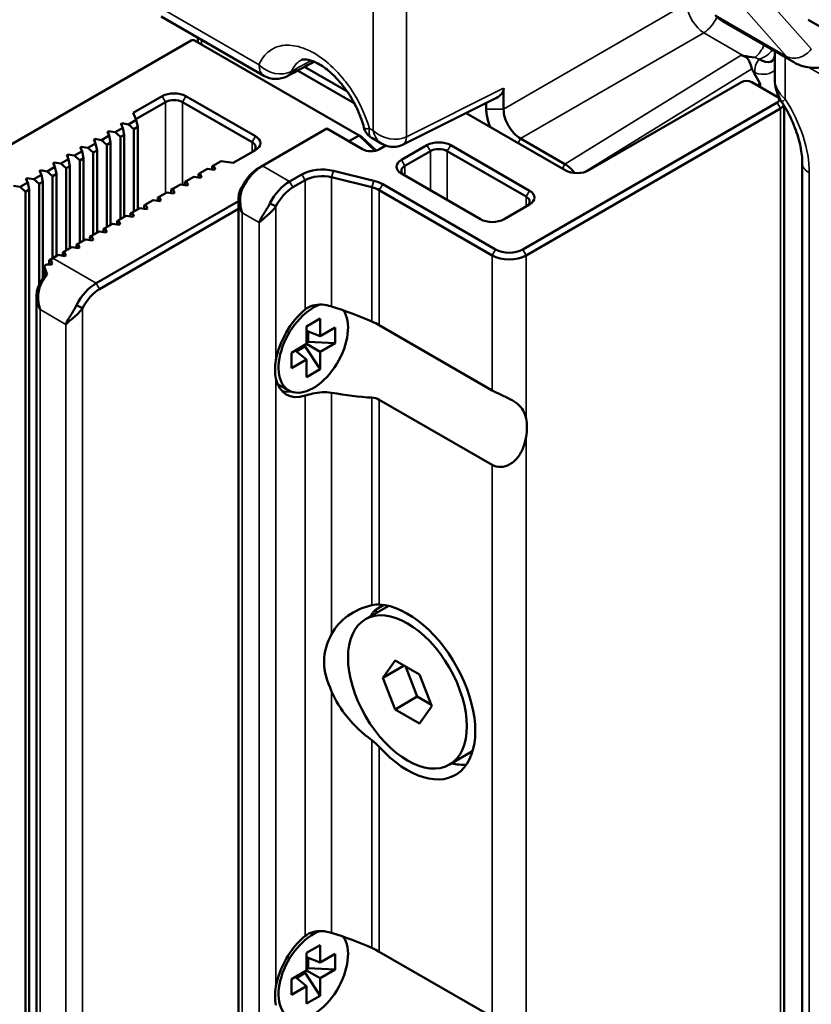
# Model space of a CAD drawing. Header units: millimetres. Extents: x 0 to 5104, y -184 to 1188.
# Tile 180 of 221: x 1298 to 1320, y 567 to 595. Entities that reach past the tile are written whole.
import ezdxf

# ---------------------------------------------------------------- set-up
doc = ezdxf.new("R2010")
doc.units = ezdxf.units.MM
doc.header["$LTSCALE"] = 2
doc.layers.add('Sichtbar (ISO)', color=7, linetype='Continuous', lineweight=50)
doc.layers.add('Sichtbar schmal (ISO)', color=7, linetype='Continuous', lineweight=35)

msp = doc.modelspace()

# ---------------------------------------------------------------- linework, layer by layer
at = {"layer": 'Sichtbar (ISO)'}
for p, q in [((1302.279, 594.831), (1305.132, 593.184)), ((1317.876, 594.701), (1319.855, 593.557)), ((1320.256, 594.742), (1326.95, 590.877)), ((1303.109, 594.163), (1295.943, 590.026)), ((1307.775, 591.523), (1303.203, 594.163)), ((1303.294, 594.11), (1303.294, 594.245)), ((1319.329, 593.075), (1319.329, 593.861)), ((1307.643, 592.416), (1306.065, 593.327)), ((1306.26, 593.432), (1307.439, 592.752)), ((1318.743, 593.272), (1318.924, 592.958)), ((1318.406, 593.006), (1314.163, 590.557)), ((1319.396, 592.598), (1318.689, 593.006)), ((1311.794, 592.834), (1311.794, 592.254)), ((1318.924, 592.958), (1318.851, 592.912)), ((1318.924, 592.87), (1318.924, 592.958)), ((1301.494, 592.148), (1302.302, 592.615)), ((1302.396, 592.451), (1301.574, 591.976)), ((1304.801, 591.335), (1302.868, 592.451)), ((1302.962, 592.615), (1304.895, 591.499)), ((1311.581, 592.562), (1308.983, 591.264)), ((1319.396, 592.598), (1319.464, 592.559)), ((1311.311, 592.258), (1311.311, 592.427)), ((1312.325, 588.352), (1319.396, 592.435)), ((1319.49, 592.271), (1312.419, 588.189)), ((1319.588, 565.409), (1319.588, 592.353)), ((1301.371, 591.832), (1301.584, 591.955)), ((1301.584, 591.955), (1301.494, 592.148)), ((1301.584, 591.955), (1301.623, 591.76)), ((1313.503, 590.557), (1310.749, 592.147)), ((1310.779, 592.162), (1310.779, 592.129)), ((1300.78, 591.627), (1300.808, 591.643)), ((1300.829, 591.519), (1300.78, 591.627)), ((1300.808, 591.643), (1300.994, 591.614)), ((1300.808, 591.566), (1300.808, 591.643)), ((1300.994, 591.614), (1301.207, 591.737)), ((1301.157, 591.844), (1301.185, 591.861)), ((1301.207, 591.737), (1301.157, 591.844)), ((1301.185, 591.861), (1301.371, 591.832)), ((1301.185, 591.784), (1301.185, 591.861)), ((1301.207, 591.737), (1301.246, 591.542)), ((1301.519, 591.7), (1301.371, 591.832)), ((1301.623, 591.76), (1301.519, 591.7)), ((1301.519, 589.414), (1301.519, 591.7)), ((1301.623, 589.474), (1301.623, 591.76)), ((1306.879, 591.714), (1305.088, 590.679)), ((1307.869, 591.142), (1306.879, 591.714)), ((1300.402, 591.409), (1300.431, 591.425)), ((1300.452, 591.302), (1300.402, 591.409)), ((1300.431, 591.425), (1300.616, 591.396)), ((1300.431, 591.348), (1300.431, 591.425)), ((1300.616, 591.396), (1300.829, 591.519)), ((1300.765, 591.265), (1300.616, 591.396)), ((1300.829, 591.519), (1300.869, 591.325)), ((1301.142, 591.482), (1300.994, 591.614)), ((1301.246, 591.542), (1301.142, 591.482)), ((1301.142, 589.196), (1301.142, 591.482)), ((1301.246, 589.256), (1301.246, 591.542)), ((1307.492, 591.36), (1307.775, 591.523)), ((1308.224, 591.098), (1307.775, 591.523)), ((1307.775, 591.523), (1307.855, 591.477)), ((1307.855, 591.477), (1308.248, 591.104)), ((1308.404, 591.294), (1308.13, 591.453)), ((1312.265, 591.438), (1313.498, 590.726)), ((1299.862, 590.961), (1300.075, 591.084)), ((1300.025, 591.191), (1300.053, 591.207)), ((1300.075, 591.084), (1300.025, 591.191)), ((1300.053, 591.207), (1300.239, 591.179)), ((1300.053, 591.131), (1300.053, 591.207)), ((1300.075, 591.084), (1300.115, 590.889)), ((1300.239, 591.179), (1300.452, 591.302)), ((1300.388, 591.047), (1300.239, 591.179)), ((1300.492, 591.107), (1300.388, 591.047)), ((1300.452, 591.302), (1300.492, 591.107)), ((1300.492, 588.821), (1300.492, 591.107)), ((1300.869, 591.325), (1300.765, 591.265)), ((1300.765, 588.978), (1300.765, 591.265)), ((1300.869, 589.038), (1300.869, 591.325)), ((1304.895, 591.118), (1304.275, 590.76)), ((1308.515, 591.243), (1308.341, 591.142)), ((1308.954, 590.842), (1309.661, 591.251)), ((1309.756, 591.087), (1309.048, 590.679)), ((1312.419, 589.822), (1310.227, 591.087)), ((1310.321, 591.251), (1312.513, 589.985)), ((1299.485, 590.743), (1299.698, 590.866)), ((1299.648, 590.973), (1299.676, 590.99)), ((1299.698, 590.866), (1299.648, 590.973)), ((1299.676, 590.99), (1299.862, 590.961)), ((1299.676, 590.913), (1299.676, 590.99)), ((1299.698, 590.866), (1299.738, 590.671)), ((1300.011, 590.829), (1299.862, 590.961)), ((1300.115, 590.889), (1300.011, 590.829)), ((1300.011, 588.543), (1300.011, 590.829)), ((1300.115, 588.603), (1300.115, 590.889)), ((1300.388, 588.761), (1300.388, 591.047)), ((1303.941, 590.812), (1303.728, 590.689)), ((1304.275, 590.76), (1303.941, 590.812)), ((1298.894, 590.538), (1298.922, 590.554)), ((1298.944, 590.431), (1298.894, 590.538)), ((1298.922, 590.554), (1299.108, 590.525)), ((1298.922, 590.477), (1298.922, 590.554)), ((1299.108, 590.525), (1299.321, 590.648)), ((1299.257, 590.394), (1299.108, 590.525)), ((1299.271, 590.756), (1299.299, 590.772)), ((1299.321, 590.648), (1299.271, 590.756)), ((1299.299, 590.772), (1299.485, 590.743)), ((1299.299, 590.695), (1299.299, 590.772)), ((1299.321, 590.648), (1299.361, 590.454)), ((1299.634, 590.611), (1299.485, 590.743)), ((1299.738, 590.671), (1299.634, 590.611)), ((1299.634, 588.325), (1299.634, 590.611)), ((1299.738, 588.385), (1299.738, 590.671)), ((1303.564, 590.594), (1303.351, 590.471)), ((1303.749, 590.565), (1303.564, 590.594)), ((1303.728, 590.689), (1303.688, 590.666)), ((1303.688, 590.575), (1303.688, 590.666)), ((1303.728, 590.689), (1303.778, 590.581)), ((1303.778, 590.581), (1303.749, 590.565)), ((1304.994, 590.625), (1305.088, 590.679)), ((1307.064, 590.539), (1308.181, 590.262)), ((1320.094, 590.754), (1320.094, 563.851)), ((1298.517, 590.32), (1298.545, 590.336)), ((1298.567, 590.213), (1298.517, 590.32)), ((1298.545, 590.336), (1298.731, 590.308)), ((1298.545, 590.26), (1298.545, 590.336)), ((1298.731, 590.308), (1298.944, 590.431)), ((1298.88, 590.176), (1298.731, 590.308)), ((1298.944, 590.431), (1298.984, 590.236)), ((1299.361, 590.454), (1299.257, 590.394)), ((1299.257, 588.107), (1299.257, 590.394)), ((1299.361, 588.167), (1299.361, 590.454)), ((1302.973, 590.253), (1302.934, 590.23)), ((1303.186, 590.376), (1302.973, 590.253)), ((1302.973, 590.253), (1303.023, 590.146)), ((1303.372, 590.347), (1303.186, 590.376)), ((1303.351, 590.471), (1303.311, 590.448)), ((1303.311, 590.357), (1303.311, 590.448)), ((1303.351, 590.471), (1303.4, 590.364)), ((1303.4, 590.364), (1303.372, 590.347)), ((1305.842, 590.244), (1306.183, 590.441)), ((1306.277, 590.277), (1305.937, 590.081)), ((1308.129, 590.083), (1307.011, 590.359)), ((1311.146, 589.196), (1308.954, 590.461)), ((1298.168, 590.119), (1298.354, 590.09)), ((1298.354, 590.09), (1298.567, 590.213)), ((1298.502, 589.958), (1298.354, 590.09)), ((1298.607, 590.018), (1298.502, 589.958)), ((1298.567, 590.213), (1298.607, 590.018)), ((1298.607, 564.652), (1298.607, 590.018)), ((1298.984, 590.236), (1298.88, 590.176)), ((1298.88, 587.36), (1298.88, 590.176)), ((1298.984, 587.537), (1298.984, 590.236)), ((1302.596, 590.036), (1302.556, 590.013)), ((1302.556, 589.922), (1302.556, 590.013)), ((1302.809, 590.159), (1302.596, 590.036)), ((1302.596, 590.036), (1302.646, 589.928)), ((1302.995, 590.13), (1302.809, 590.159)), ((1302.934, 590.139), (1302.934, 590.23)), ((1303.023, 590.146), (1302.995, 590.13)), ((1304.522, 590.097), (1304.544, 590.071)), ((1311.476, 588.189), (1308.337, 590.001)), ((1308.432, 590.164), (1311.57, 588.352)), ((1298.502, 564.592), (1298.502, 589.958)), ((1302.055, 589.723), (1301.842, 589.6)), ((1302.241, 589.694), (1302.055, 589.723)), ((1302.219, 589.818), (1302.179, 589.795)), ((1302.179, 589.704), (1302.179, 589.795)), ((1302.432, 589.941), (1302.219, 589.818)), ((1302.219, 589.818), (1302.269, 589.711)), ((1302.269, 589.711), (1302.241, 589.694)), ((1302.618, 589.912), (1302.432, 589.941)), ((1302.646, 589.928), (1302.618, 589.912)), ((1304.425, 563.67), (1304.425, 589.765)), ((1300.468, 587.413), (1304.425, 589.698)), ((1304.425, 589.48), (1300.563, 587.25)), ((1301.678, 589.505), (1301.465, 589.382)), ((1301.864, 589.477), (1301.678, 589.505)), ((1301.842, 589.6), (1301.802, 589.577)), ((1301.802, 589.486), (1301.802, 589.577)), ((1301.842, 589.6), (1301.892, 589.493)), ((1301.892, 589.493), (1301.864, 589.477)), ((1304.468, 589.505), (1304.468, 589.505)), ((1305.298, 589.635), (1305.465, 589.553)), ((1312.513, 589.604), (1311.806, 589.196)), ((1301.088, 589.165), (1301.048, 589.142)), ((1301.301, 589.288), (1301.088, 589.165)), ((1301.088, 589.165), (1301.138, 589.057)), ((1301.487, 589.259), (1301.301, 589.288)), ((1301.465, 589.382), (1301.425, 589.359)), ((1301.425, 589.268), (1301.425, 589.359)), ((1301.465, 589.382), (1301.515, 589.275)), ((1301.515, 589.275), (1301.487, 589.259)), ((1300.711, 588.947), (1300.671, 588.924)), ((1300.671, 588.833), (1300.671, 588.924)), ((1300.924, 589.07), (1300.711, 588.947)), ((1300.711, 588.947), (1300.761, 588.84)), ((1301.11, 589.041), (1300.924, 589.07)), ((1301.048, 589.051), (1301.048, 589.142)), ((1301.138, 589.057), (1301.11, 589.041)), ((1300.169, 588.634), (1299.956, 588.511)), ((1300.355, 588.606), (1300.169, 588.634)), ((1300.334, 588.729), (1300.294, 588.706)), ((1300.294, 588.615), (1300.294, 588.706)), ((1300.547, 588.852), (1300.334, 588.729)), ((1300.334, 588.729), (1300.383, 588.622)), ((1300.383, 588.622), (1300.355, 588.606)), ((1300.732, 588.823), (1300.547, 588.852)), ((1300.761, 588.84), (1300.732, 588.823)), ((1299.792, 588.417), (1299.579, 588.294)), ((1299.978, 588.388), (1299.792, 588.417)), ((1299.956, 588.511), (1299.917, 588.488)), ((1299.917, 588.397), (1299.917, 588.488)), ((1299.956, 588.511), (1300.006, 588.404)), ((1300.006, 588.404), (1299.978, 588.388)), ((1299.262, 588.11), (1299.167, 588.056)), ((1299.415, 588.199), (1299.262, 588.11)), ((1299.601, 588.17), (1299.415, 588.199)), ((1299.579, 588.294), (1299.54, 588.271)), ((1299.54, 588.18), (1299.54, 588.271)), ((1299.579, 588.294), (1299.629, 588.186)), ((1299.629, 588.186), (1299.601, 588.17)), ((1299.032, 587.609), (1299.032, 587.871)), ((1299.162, 587.936), (1299.162, 588.053)), ((1298.908, 587.406), (1298.93, 587.379)), ((1298.81, 562.611), (1298.81, 587.073)), ((1298.88, 586.744), (1298.88, 586.744)), ((1300.091, 586.723), (1299.924, 586.805)), ((1299.738, 586.486), (1299.738, 586.486)), ((1299.917, 586.526), (1299.917, 586.526)), ((1306.314, 586.212), (1306.691, 586.43)), ((1306.691, 586.43), (1306.691, 585.944)), ((1299.634, 586.3), (1299.634, 586.3)), ((1299.634, 586.282), (1299.634, 586.282)), ((1299.738, 586.369), (1299.738, 586.369)), ((1306.314, 585.726), (1306.314, 586.212)), ((1306.691, 585.944), (1307.112, 586.187)), ((1307.112, 586.187), (1307.112, 585.751)), ((1311.476, 584.435), (1308.337, 586.247)), ((1306.314, 586.091), (1306.691, 585.944)), ((1306.358, 585.789), (1306.358, 586.074)), ((1305.893, 585.483), (1306.314, 585.726)), ((1306.281, 585.656), (1306.034, 585.514)), ((1306.281, 585.707), (1306.281, 585.656)), ((1306.691, 585.022), (1306.281, 585.656)), ((1306.314, 585.764), (1306.358, 585.789)), ((1306.691, 585.508), (1306.314, 585.726)), ((1307.112, 585.751), (1306.358, 585.789)), ((1307.112, 585.751), (1306.691, 585.508)), ((1305.893, 585.048), (1305.893, 585.483)), ((1305.997, 585.543), (1306.314, 585.291)), ((1306.691, 585.508), (1306.691, 585.022)), ((1306.314, 585.291), (1305.893, 585.048)), ((1306.314, 584.805), (1306.314, 585.291)), ((1306.691, 585.022), (1306.314, 584.805)), ((1305.51, 584.612), (1305.819, 584.434)), ((1308.337, 584.175), (1311.476, 582.363)), ((1308.598, 578.444), (1307.952, 578.071)), ((1308.464, 578.47), (1308.247, 578.344)), ((1308.439, 576.443), (1308.779, 576.927)), ((1308.779, 576.927), (1309.459, 576.534)), ((1308.439, 576.443), (1309.028, 576.783)), ((1309.065, 576.762), (1309.392, 575.92)), ((1308.779, 575.566), (1308.439, 576.443)), ((1309.459, 576.534), (1309.8, 575.657)), ((1308.779, 575.566), (1309.392, 575.92)), ((1309.392, 575.92), (1309.786, 575.693)), ((1309.459, 575.173), (1308.779, 575.566)), ((1309.8, 575.657), (1309.459, 575.173)), ((1310.931, 574.402), (1310.286, 574.03)), ((1306.314, 568.793), (1306.691, 569.011)), ((1306.691, 569.011), (1306.691, 568.525)), ((1306.314, 568.307), (1306.314, 568.793)), ((1306.314, 568.673), (1306.691, 568.525)), ((1306.358, 568.371), (1306.358, 568.656)), ((1306.691, 568.525), (1307.112, 568.768)), ((1307.112, 568.768), (1307.112, 568.333)), ((1311.476, 567.016), (1308.337, 568.828)), ((1306.314, 568.346), (1306.358, 568.371)), ((1307.112, 568.333), (1306.358, 568.371)), ((1305.893, 568.064), (1306.314, 568.307)), ((1305.997, 568.125), (1306.314, 567.872)), ((1306.281, 568.238), (1306.034, 568.095)), ((1306.281, 568.288), (1306.281, 568.238)), ((1306.691, 567.604), (1306.281, 568.238)), ((1306.691, 568.09), (1306.314, 568.307)), ((1307.112, 568.333), (1306.691, 568.09)), ((1306.691, 568.09), (1306.691, 567.604)), ((1305.893, 567.629), (1305.893, 568.064)), ((1306.314, 567.872), (1305.893, 567.629)), ((1306.314, 567.386), (1306.314, 567.872)), ((1306.691, 567.604), (1306.314, 567.386))]:
    msp.add_line(p, q, dxfattribs=at)
msp.add_arc((1305.465, 593.761), 0.667, 240, 298.3081, dxfattribs=at)
for centre, major_axis, ratio, start_param, end_param in [((1319.042, 596.721), (-1.167, -2.021), 0.57735, 6.092173, 6.283185), ((1303.156, 594.136), (-0.0667, 0), 0.57735, 3.926991, 5.497787), ((1318.662, 594.371), (-0.597, 0.779), 0.379884, 2.392843, 3.601755), ((1318.547, 592.925), (-0.2, 0), 0.57735, 3.926991, 5.497787), ((1302.632, 592.424), (0.467, 0), 0.57735, 0.785398, 2.356194), ((1311.123, 592.855), (-0.671, 0.03), 0.566836, 2.347489, 3.167143), ((1302.632, 592.315), (-0.333, 0), 0.57735, 3.926991, 5.497787), ((1319.254, 592.516), (0.2, 0), 0.57735, 5.497787, 7.068583), ((1319.254, 592.407), (0.333, 0), 0.57735, 5.497787, 6.064431), ((1311.005, 592.271), (0.333, 0), 0.57735, 3.842843, 3.926991), ((1304.565, 591.308), (0.467, 0), 0.57735, 5.497787, 7.068583), ((1304.565, 591.199), (0.333, 0), 0.57735, 5.497787, 7.068583), ((1308.105, 591.278), (-0.333, 0), 0.57735, 0.785398, 2.356194), ((1308.774, 591.682), (0.209, -0.417), 0.576647, 6.281949, 6.283185), ((1309.991, 591.06), (0.467, 0), 0.57735, 0.785398, 2.356194), ((1309.991, 590.951), (-0.333, 0), 0.57735, 3.926991, 5.497787), ((1309.284, 590.652), (-0.467, 0), 0.57735, 5.497787, 7.068583), ((1304.994, 589.917), (0.433, 0.751), 0.57735, 0.785398, 1.663035), ((1305.088, 589.863), (-0.5, -0.866), 0.57735, 3.926991, 4.804627), ((1306.749, 590.114), (0.8, 0), 0.57735, 1.165905, 2.356194), ((1309.284, 590.543), (-0.333, 0), 0.57735, 5.497787, 7.068583), ((1313.507, 590.187), (0.342, -0.572), 0.566665, 1.752506, 2.34722), ((1313.833, 590.747), (-0.467, 0), 0.57735, 0.785398, 2.356194), ((1306.749, 590.005), (-0.667, 0), 0.57735, 4.307497, 5.497787), ((1307.866, 589.838), (0.8, 0), 0.57735, 0.785398, 1.165905), ((1305.842, 589.428), (0.5, 0.866), 0.57735, 0.785398, 1.663035), ((1305.937, 589.373), (-0.433, -0.751), 0.57735, 3.926991, 4.804627), ((1307.866, 589.729), (-0.667, 0), 0.57735, 3.926991, 4.307497), ((1312.183, 589.795), (0.467, 0), 0.57735, 5.497787, 7.068583), ((1312.183, 589.686), (0.333, 0), 0.57735, 5.497787, 7.068583), ((1311.476, 589.386), (-0.467, 0), 0.57735, 0.785398, 2.356194), ((1311.948, 588.57), (0.533, 0), 0.57735, 3.926991, 5.497787), ((1299.262, 587.294), (-0.5, -0.866), 0.57735, 3.926991, 4.011005), ((1299.159, 587.353), (-0.436, 1.379), 0.201906, 5.099399, 5.196514), ((1311.948, 588.461), (-0.667, 0), 0.57735, 0.785398, 2.356194), ((1298.832, 587.542), (-0.436, 1.379), 0.201906, 4.729237, 4.878736), ((1299.649, 587.07), (1.926, -0.361), 0.410754, 1.869209, 1.92675), ((1299.167, 587.348), (0.433, 0.751), 0.57735, 0.785398, 0.7934), ((1299.379, 587.226), (0.5, 0.866), 0.57735, 0.966527, 1.007069), ((1299.379, 587.226), (0.433, 0.751), 0.57735, 1.327043, 1.663035), ((1299.474, 587.171), (-0.5, -0.866), 0.57735, 4.478281, 4.804627), ((1300.468, 586.597), (0.5, 0.866), 0.57735, 0.785398, 1.663035), ((1300.563, 586.543), (-0.433, -0.751), 0.57735, 3.926991, 4.804627), ((1306.502, 585.617), (0.683, 1.184), 0.57735, 0.59037, 6.025369), ((1306.267, 585.753), (-3.699, 1.019), 0.308859, 4.271894, 4.595265), ((1306.502, 585.617), (-0.75, -1.299), 0.57735, 4.140627, 5.286576), ((1306.502, 585.617), (-0.75, -1.299), 0.57735, 5.708998, 6.854947), ((1306.243, 585.767), (-0.75, -1.299), 0.57735, 0.173721, 0.431848), ((1306.267, 585.753), (-3.699, 1.019), 0.308859, 1.857698, 2.181069), ((1311.382, 582.8), (-0.75, -1.299), 0.57735, 2.144984, 2.567405), ((1309.119, 576.05), (-1.333, 2.309), 0.57735, 1.928656, 5.925325), ((1309.468, 576.252), (2.421, -1.467), 0.717262, 2.512987, 3.176847), ((1309.468, 576.252), (2.421, -1.467), 0.717262, 3.926206, 4.590066), ((1309.826, 576.459), (1.333, -2.309), 0.57735, 5.777825, 6.01481), ((1306.502, 568.199), (0.683, 1.184), 0.57735, 0.59037, 6.025369), ((1306.502, 568.199), (-0.75, -1.299), 0.57735, 4.140627, 5.286576), ((1306.267, 568.335), (-3.699, 1.019), 0.308859, 4.271894, 4.595265)]:
    msp.add_ellipse(centre, major_axis=major_axis, ratio=ratio, start_param=start_param, end_param=end_param, dxfattribs=at)
msp.add_ellipse((1309.119, 576.05), major_axis=(1.167, -2.021), ratio=0.57735, dxfattribs=at)
for points, knots in [([(1321.675, 593.923), (1321.511, 593.782), (1321.337, 593.663), (1320.951, 593.477), (1320.738, 593.414), (1320.338, 593.395), (1320.154, 593.422), (1319.94, 593.512), (1319.897, 593.533), (1319.855, 593.557)], [2.900189, 2.900189, 2.900189, 2.900189, 3.222267, 3.222267, 3.572038, 3.572038, 3.853365, 3.853365, 3.926991, 3.926991, 3.926991, 3.926991]), ([(1307.909, 591.743), (1307.87, 591.892), (1307.815, 592.048), (1307.675, 592.364), (1307.587, 592.527), (1307.387, 592.834), (1307.271, 592.98), (1307.036, 593.23), (1306.912, 593.338), (1306.685, 593.499), (1306.577, 593.556), (1306.399, 593.623), (1306.325, 593.637), (1306.225, 593.641), (1306.201, 593.634), (1306.179, 593.625), (1306.174, 593.623), (1306.17, 593.621)], [0, 0, 0, 0, 0.076476, 0.076476, 0.1579423, 0.1579423, 0.2419695, 0.2419695, 0.3243077, 0.3243077, 0.4029872, 0.4029872, 0.4772235, 0.4772235, 0.5520822, 0.5520822, 0.5729462, 0.5729462, 0.5729462, 0.5729462]), ([(1318.695, 593.378), (1318.694, 593.381), (1318.693, 593.385), (1318.669, 593.453), (1318.652, 593.515), (1318.62, 593.591), (1318.608, 593.615), (1318.585, 593.649), (1318.576, 593.66), (1318.556, 593.679), (1318.546, 593.688), (1318.521, 593.706), (1318.506, 593.714), (1318.462, 593.735), (1318.431, 593.745), (1318.399, 593.753)], [0.45320821, 0.45320821, 0.45320821, 0.45320821, 0.45461586, 0.45461586, 0.48104622, 0.48104622, 0.49375426, 0.49375426, 0.50072725, 0.50072725, 0.50681529, 0.50681529, 0.51487614, 0.51487614, 0.52890535, 0.52890535, 0.52890535, 0.52890535]), ([(1318.458, 593.739), (1318.558, 593.716), (1318.668, 593.7), (1318.787, 593.694), (1318.787, 593.694), (1318.788, 593.694)], [0.8294329, 0.8294329, 0.8294329, 0.8294329, 0.9318894, 0.9318894, 0.9325965, 0.9325965, 0.9325965, 0.9325965]), ([(1319.533, 592.44), (1319.462, 592.551), (1319.404, 592.671), (1319.343, 592.887), (1319.329, 592.982), (1319.329, 593.075)], [0, 0, 0, 0, 0.0592557, 0.0592557, 0.1021472, 0.1021472, 0.1021472, 0.1021472]), ([(1320.094, 590.754), (1320.094, 590.891), (1320.078, 591.048), (1320.011, 591.38), (1319.958, 591.56), (1319.815, 591.931), (1319.721, 592.128), (1319.586, 592.355), (1319.56, 592.398), (1319.533, 592.44)], [0, 0, 0, 0, 0.0858325, 0.0858325, 0.1743845, 0.1743845, 0.2709006, 0.2709006, 0.29344, 0.29344, 0.29344, 0.29344]), ([(1311.419, 591.76), (1311.401, 591.805), (1311.384, 591.851), (1311.351, 591.959), (1311.336, 592.022), (1311.316, 592.143), (1311.311, 592.202), (1311.311, 592.258)], [0.15438923, 0.15438923, 0.15438923, 0.15438923, 0.17685459, 0.17685459, 0.20779131, 0.20779131, 0.23876289, 0.23876289, 0.23876289, 0.23876289]), ([(1311.794, 592.254), (1311.793, 592.181), (1311.804, 592.102), (1311.851, 591.941), (1311.885, 591.862), (1311.972, 591.712), (1312.023, 591.643), (1312.139, 591.522), (1312.202, 591.473), (1312.265, 591.438)], [0, 0, 0, 0, 0.0397636, 0.0397636, 0.0787394, 0.0787394, 0.1177153, 0.1177153, 0.157484, 0.157484, 0.157484, 0.157484]), ([(1308.125, 591.456), (1308.083, 591.481), (1308.044, 591.513), (1307.978, 591.588), (1307.95, 591.632), (1307.922, 591.7), (1307.915, 591.721), (1307.909, 591.742)], [0.00064933, 0.00064933, 0.00064933, 0.00064933, 0.0228121, 0.0228121, 0.04573699, 0.04573699, 0.05566368, 0.05566368, 0.05566368, 0.05566368]), ([(1308.982, 591.264), (1308.926, 591.236), (1308.863, 591.217), (1308.739, 591.201), (1308.675, 591.204), (1308.551, 591.228), (1308.489, 591.25), (1308.423, 591.284), (1308.413, 591.289), (1308.404, 591.294)], [0, 0, 0, 0, 0.02874567, 0.02874567, 0.0570322, 0.0570322, 0.08617997, 0.08617997, 0.09091903, 0.09091903, 0.09091903, 0.09091903]), ([(1304.522, 589.373), (1304.487, 589.446), (1304.463, 589.514), (1304.449, 589.574), (1304.434, 589.634), (1304.43, 589.652), (1304.426, 589.728), (1304.418, 589.88), (1304.459, 590.008), (1304.522, 590.097)], [0, 0, 0, 0, 0.25, 0.25, 0.25, 0.5, 0.5, 0.5, 1, 1, 1, 1]), ([(1304.544, 590.071), (1304.493, 589.969), (1304.47, 589.822), (1304.47, 589.718), (1304.47, 589.666), (1304.479, 589.576), (1304.484, 589.542), (1304.489, 589.508), (1304.499, 589.45), (1304.522, 589.373)], [0, 0, 0, 0, 0.5, 0.5, 0.5, 0.75, 0.75, 0.75, 1, 1, 1, 1]), ([(1304.994, 589.101), (1305.04, 589.202), (1305.065, 589.239), (1305.126, 589.34), (1305.186, 589.44), (1305.247, 589.534), (1305.298, 589.635)], [0, 0, 0, 0, 0.5, 0.5, 0.5, 1, 1, 1, 1]), ([(1305.465, 589.553), (1305.433, 589.508), (1305.394, 589.462), (1305.35, 589.415), (1305.305, 589.369), (1305.233, 589.303), (1305.205, 589.278), (1305.148, 589.229), (1305.066, 589.163), (1304.994, 589.101)], [0, 0, 0, 0, 0.25, 0.25, 0.25, 0.5, 0.5, 0.5, 1, 1, 1, 1]), ([(1299.035, 587.857), (1299.033, 587.861), (1299.032, 587.865), (1299.032, 587.877), (1299.034, 587.885), (1299.041, 587.899), (1299.046, 587.907), (1299.058, 587.918), (1299.065, 587.924), (1299.082, 587.932), (1299.091, 587.935), (1299.105, 587.937), (1299.111, 587.938), (1299.116, 587.937)], [0.00505279, 0.00505279, 0.00505279, 0.00505279, 0.00752427, 0.00752427, 0.01157411, 0.01157411, 0.01562394, 0.01562394, 0.01959518, 0.01959518, 0.02356642, 0.02356642, 0.02604906, 0.02604906, 0.02604906, 0.02604906]), ([(1298.908, 586.681), (1298.872, 586.754), (1298.849, 586.822), (1298.834, 586.882), (1298.819, 586.942), (1298.815, 586.961), (1298.811, 587.036), (1298.804, 587.188), (1298.845, 587.316), (1298.908, 587.406)], [0, 0, 0, 0, 0.25, 0.25, 0.25, 0.5, 0.5, 0.5, 1, 1, 1, 1]), ([(1298.93, 587.379), (1298.879, 587.278), (1298.855, 587.131), (1298.855, 587.027), (1298.855, 586.975), (1298.864, 586.885), (1298.869, 586.851), (1298.875, 586.816), (1298.885, 586.758), (1298.908, 586.681)], [0, 0, 0, 0, 0.5, 0.5, 0.5, 0.75, 0.75, 0.75, 1, 1, 1, 1]), ([(1299.62, 586.27), (1299.666, 586.372), (1299.691, 586.409), (1299.752, 586.509), (1299.812, 586.609), (1299.873, 586.704), (1299.924, 586.805)], [0, 0, 0, 0, 0.5, 0.5, 0.5, 1, 1, 1, 1]), ([(1300.091, 586.723), (1300.059, 586.678), (1300.02, 586.631), (1299.976, 586.585), (1299.931, 586.538), (1299.859, 586.473), (1299.831, 586.448), (1299.774, 586.398), (1299.692, 586.333), (1299.62, 586.27)], [0, 0, 0, 0, 0.25, 0.25, 0.25, 0.5, 0.5, 0.5, 1, 1, 1, 1]), ([(1306.277, 586.684), (1306.335, 586.732), (1306.409, 586.771), (1306.573, 586.816), (1306.662, 586.823), (1306.83, 586.814), (1306.92, 586.797), (1307.005, 586.771), (1307.008, 586.77), (1307.011, 586.769)], [0.1595694, 0.1595694, 0.1595694, 0.1595694, 0.1972836, 0.1972836, 0.2349978, 0.2349978, 0.2730253, 0.2730253, 0.2744406, 0.2744406, 0.2744406, 0.2744406]), ([(1305.465, 585.275), (1305.45, 585.18), (1305.44, 585.089), (1305.44, 584.922), (1305.45, 584.838), (1305.465, 584.762)], [0.30939669, 0.30939669, 0.30939669, 0.30939669, 0.35534297, 0.35534297, 0.40128925, 0.40128925, 0.40128925, 0.40128925]), ([(1307.011, 584.369), (1307.008, 584.37), (1307.005, 584.37), (1306.92, 584.385), (1306.83, 584.387), (1306.662, 584.376), (1306.573, 584.363), (1306.409, 584.33), (1306.335, 584.309), (1306.277, 584.29)], [0.3476651, 0.3476651, 0.3476651, 0.3476651, 0.3490803, 0.3490803, 0.3871078, 0.3871078, 0.4248221, 0.4248221, 0.4625363, 0.4625363, 0.4625363, 0.4625363]), ([(1312.419, 583.656), (1312.402, 583.735), (1312.376, 583.809), (1312.301, 583.939), (1312.252, 583.996), (1312.128, 584.1), (1312.053, 584.147), (1311.887, 584.234), (1311.797, 584.275), (1311.624, 584.356), (1311.541, 584.397), (1311.476, 584.435)], [0.0467498, 0.0467498, 0.0467498, 0.0467498, 0.0959927, 0.0959927, 0.143989, 0.143989, 0.1919854, 0.1919854, 0.233531, 0.233531, 0.2750767, 0.2750767, 0.2750767, 0.2750767]), ([(1311.476, 582.363), (1311.541, 582.325), (1311.624, 582.304), (1311.797, 582.309), (1311.887, 582.336), (1312.053, 582.428), (1312.128, 582.496), (1312.252, 582.656), (1312.301, 582.748), (1312.376, 582.941), (1312.402, 583.042), (1312.419, 583.142)], [0.82523, 0.82523, 0.82523, 0.82523, 0.8667756, 0.8667756, 0.9083212, 0.9083212, 0.9563176, 0.9563176, 1.0043139, 1.0043139, 1.0535568, 1.0535568, 1.0535568, 1.0535568]), ([(1308.1, 578.156), (1308.11, 578.176), (1308.121, 578.196), (1308.144, 578.234), (1308.16, 578.258), (1308.185, 578.29), (1308.197, 578.303), (1308.216, 578.321), (1308.222, 578.327), (1308.235, 578.337), (1308.241, 578.341), (1308.247, 578.344)], [0.5355883, 0.5355883, 0.5355883, 0.5355883, 0.54656663, 0.54656663, 0.5581632, 0.5581632, 0.56563744, 0.56563744, 0.56937455, 0.56937455, 0.57311167, 0.57311167, 0.57311167, 0.57311167]), ([(1307.011, 577.657), (1306.891, 577.433), (1306.802, 577.158), (1306.802, 576.89), (1306.802, 576.621), (1306.891, 576.346), (1307.011, 576.063)], [-0.1479716, -0.1479716, -0.1479716, -0.1479716, 0, 0, 0, 0.1479716, 0.1479716, 0.1479716, 0.1479716]), ([(1306.277, 569.266), (1306.335, 569.314), (1306.409, 569.352), (1306.573, 569.398), (1306.662, 569.405), (1306.83, 569.395), (1306.92, 569.378), (1307.005, 569.352), (1307.008, 569.351), (1307.011, 569.35)], [0.1595694, 0.1595694, 0.1595694, 0.1595694, 0.1972836, 0.1972836, 0.2349978, 0.2349978, 0.2730253, 0.2730253, 0.2744406, 0.2744406, 0.2744406, 0.2744406]), ([(1305.465, 567.857), (1305.45, 567.761), (1305.44, 567.67), (1305.44, 567.504), (1305.45, 567.42), (1305.465, 567.343)], [0.30939669, 0.30939669, 0.30939669, 0.30939669, 0.35534297, 0.35534297, 0.40128925, 0.40128925, 0.40128925, 0.40128925])]:
    msp.add_open_spline(points, degree=3, knots=knots, dxfattribs=at)
for points in [[(1306.524, 593.575), (1306.277, 593.441), (1306.029, 593.308), (1305.781, 593.174)], [(1306.17, 593.621), (1306.169, 593.621), (1306.169, 593.621), (1306.169, 593.621)], [(1318.399, 593.753), (1318.418, 593.748), (1318.438, 593.743), (1318.458, 593.739)], [(1318.743, 593.272), (1318.725, 593.303), (1318.708, 593.341), (1318.695, 593.378)], [(1308.13, 591.453), (1308.129, 591.453), (1308.129, 591.454), (1308.129, 591.454)], [(1299.063, 587.65), (1299.077, 587.651), (1299.09, 587.652), (1299.103, 587.653)], [(1308.129, 586.352), (1308.207, 586.318), (1308.279, 586.281), (1308.337, 586.247)], [(1308.337, 584.175), (1308.279, 584.209), (1308.207, 584.229), (1308.129, 584.233)], [(1308.337, 578.483), (1308.279, 578.486), (1308.207, 578.478), (1308.129, 578.459)], [(1308.129, 574.707), (1308.207, 574.65), (1308.279, 574.585), (1308.337, 574.52)], [(1308.129, 568.934), (1308.207, 568.899), (1308.279, 568.862), (1308.337, 568.828)]]:
    msp.add_open_spline(points, degree=3, dxfattribs=at)
msp.add_rational_spline([(1299.202, 588.073), (1299.181, 588.063), (1299.162, 588.053)], [1.38447104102, 1.43157128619, 1.47521972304], degree=2, dxfattribs=at)
at = {"layer": 'Sichtbar schmal (ISO)'}
for p, q in [((1308.166, 591.657), (1308.166, 598.788)), ((1309.092, 598.253), (1309.092, 591.485)), ((1319.655, 593.722), (1316.921, 596.814)), ((1318.969, 595.485), (1320.345, 593.929)), ((1302.141, 595.136), (1304.994, 593.489)), ((1311.794, 592.254), (1316.828, 595.16)), ((1317.675, 594.865), (1319.655, 593.722)), ((1317.355, 594.376), (1312.265, 591.438)), ((1318.458, 593.739), (1317.355, 594.376)), ((1303.392, 594.189), (1303.392, 594.054)), ((1313.498, 590.726), (1318.399, 593.753)), ((1319.622, 593.692), (1319.622, 592.529)), ((1318.695, 593.378), (1314.049, 590.508)), ((1319.222, 593.265), (1319.222, 593.265)), ((1321.377, 592.777), (1320.272, 593.414)), ((1309.092, 591.485), (1311.794, 592.834)), ((1302.302, 592.615), (1302.396, 592.451)), ((1302.396, 592.451), (1302.396, 589.92)), ((1302.962, 592.615), (1302.868, 592.451)), ((1302.868, 590.149), (1302.868, 592.451)), ((1311.311, 592.258), (1311.794, 592.254)), ((1319.49, 592.271), (1319.396, 592.435)), ((1319.49, 592.271), (1319.49, 565.273)), ((1310.769, 592.135), (1310.769, 592.157)), ((1308.061, 591.718), (1308.166, 591.657)), ((1304.895, 591.499), (1304.801, 591.335)), ((1312.195, 591.312), (1312.265, 591.438)), ((1304.801, 591.335), (1304.801, 591.063)), ((1309.756, 591.087), (1309.661, 591.251)), ((1309.756, 591.087), (1309.756, 589.999)), ((1310.227, 591.087), (1310.321, 591.251)), ((1310.227, 589.727), (1310.227, 591.087)), ((1309.048, 590.679), (1308.954, 590.842)), ((1305.088, 590.679), (1305.842, 590.244)), ((1307.064, 590.539), (1307.011, 590.359)), ((1309.048, 590.407), (1309.048, 590.679)), ((1313.427, 590.6), (1313.498, 590.726)), ((1306.183, 590.441), (1306.277, 590.277)), ((1306.277, 586.684), (1306.277, 590.277)), ((1307.011, 590.359), (1307.011, 586.769)), ((1308.181, 590.262), (1308.129, 590.083)), ((1320.29, 590.482), (1320.29, 563.579)), ((1305.842, 590.244), (1305.937, 590.081)), ((1308.129, 586.352), (1308.129, 590.083)), ((1308.432, 590.164), (1308.337, 590.001)), ((1308.337, 590.001), (1308.337, 586.247)), ((1312.419, 589.822), (1312.513, 589.985)), ((1312.419, 589.822), (1312.419, 589.55)), ((1305.465, 589.553), (1305.465, 585.275)), ((1304.522, 589.373), (1304.522, 563.79)), ((1304.994, 589.101), (1304.522, 589.373)), ((1304.994, 563.517), (1304.994, 589.101)), ((1311.57, 588.352), (1311.476, 588.189)), ((1312.325, 588.352), (1312.419, 588.189)), ((1299.262, 588.11), (1300.468, 587.413)), ((1311.476, 584.435), (1311.476, 588.189)), ((1312.419, 588.189), (1312.419, 583.656)), ((1299.035, 587.612), (1299.035, 587.857)), ((1300.563, 587.25), (1300.468, 587.413)), ((1300.091, 586.723), (1300.091, 561.868)), ((1298.908, 586.681), (1298.908, 562.731)), ((1299.62, 586.27), (1298.908, 586.681)), ((1299.62, 562.32), (1299.62, 586.27)), ((1305.465, 584.762), (1305.465, 567.857)), ((1306.277, 569.266), (1306.277, 584.29)), ((1307.011, 584.369), (1307.011, 577.657)), ((1308.129, 578.459), (1308.129, 584.233)), ((1308.337, 584.175), (1308.337, 578.483)), ((1312.419, 583.142), (1312.419, 566.237)), ((1311.476, 567.016), (1311.476, 582.363)), ((1308.247, 578.344), (1308.247, 578.241)), ((1307.011, 576.063), (1307.011, 569.35)), ((1308.129, 568.934), (1308.129, 574.707)), ((1308.337, 574.52), (1308.337, 568.828))]:
    msp.add_line(p, q, dxfattribs=at)
for centre, major_axis, ratio, start_param, end_param in [((1317.338, 594.91), (-0.333, 0.577), 0.536374, 0.890512, 2.355586), ((1317.338, 594.91), (0.333, 0.577), 0.57735, 3.961897, 4.878936), ((1318.662, 594.146), (0.333, 0.577), 0.57735, 4.196924, 4.843269), ((1318.662, 594.146), (0.667, 0), 0.801996, 5.074273, 5.812327), ((1319.968, 594.146), (-0.4, -0.353), 0.801647, 0.262306, 1.833103), ((1319.017, 593.396), (-0.092, -0.32), 0.700259, 4.040316, 5.341179), ((1318.788, 594.218), (0.321, -0.556), 0.57735, 5.497787, 5.743049), ((1321.022, 595.578), (-1.167, -2.021), 0.57735, 6.092173, 6.283185), ((1305.465, 593.761), (-0.614, 0.261), 0.748841, 1.057528, 2.616854), ((1305.465, 593.761), (-0.333, -0.577), 0.57735, 5.497787, 6.283185), ((1305.465, 593.761), (0.316, -0.587), 0.597975, 0, 0.42712), ((1318.615, 594.119), (-0.482, 0.835), 0.57735, 2.544916, 2.601456), ((1318.427, 594.235), (0.888, -0.906), 0.507396, 5.552004, 6.315354), ((1320.093, 592.801), (-0.56, -0.361), 0.068641, 5.666033, 6.283185), ((1318.402, 591.566), (1.333, -2.309), 0.578934, 0.786768, 1.654734), ((1308.638, 591.93), (0.645, -0.238), 0.705561, 4.181146, 5.717036), ((1308.638, 591.93), (0.117, 0.678), 0.705561, 2.102039, 2.887119), ((1308.774, 591.682), (0.209, -0.417), 0.576647, 0, 0.819653), ((1320.761, 590.754), (-0.667, 0), 0.57735, 6.283182, 7.068583)]:
    msp.add_ellipse(centre, major_axis=major_axis, ratio=ratio, start_param=start_param, end_param=end_param, dxfattribs=at)
for points, knots in [([(1304.994, 593.489), (1305.061, 593.648), (1305.16, 593.779), (1305.281, 593.87), (1305.38, 593.946), (1305.497, 593.997), (1305.626, 594.02), (1305.653, 594.024), (1305.68, 594.028), (1305.708, 594.03), (1305.868, 594.043), (1306.046, 594.015), (1306.227, 593.95), (1306.346, 593.907), (1306.469, 593.847), (1306.591, 593.771), (1306.655, 593.731), (1306.718, 593.687), (1306.781, 593.64), (1306.963, 593.501), (1307.143, 593.328), (1307.306, 593.134), (1307.385, 593.039), (1307.461, 592.938), (1307.533, 592.834), (1307.768, 592.489), (1307.952, 592.097), (1308.061, 591.718)], [0, 0, 0, 0, 0.141176, 0.141176, 0.141176, 0.257868, 0.257868, 0.257868, 0.282336, 0.282336, 0.282336, 0.423365, 0.423365, 0.423365, 0.515938, 0.515938, 0.515938, 0.564439, 0.564439, 0.564439, 0.705547, 0.705547, 0.705547, 0.774166, 0.774166, 0.774166, 1, 1, 1, 1]), ([(1306.169, 593.621), (1306.121, 593.595), (1306.078, 593.562), (1306.039, 593.522), (1305.981, 593.463), (1305.934, 593.39), (1305.898, 593.305)], [0.8287001, 0.8287001, 0.8287001, 0.8287001, 0.8979594, 0.8979594, 0.8979594, 1, 1, 1, 1]), ([(1319.329, 593.075), (1319.329, 592.922), (1319.406, 592.756), (1319.54, 592.61), (1319.565, 592.583), (1319.593, 592.555), (1319.622, 592.529)], [0, 0, 0, 0, 0.840889, 0.840889, 0.840889, 1, 1, 1, 1]), ([(1307.909, 591.743), (1307.911, 591.734), (1307.918, 591.727), (1307.927, 591.721), (1307.929, 591.72), (1307.931, 591.719), (1307.934, 591.719), (1307.953, 591.71), (1307.985, 591.708), (1308.026, 591.713), (1308.036, 591.714), (1308.047, 591.716), (1308.059, 591.718), (1308.06, 591.718), (1308.06, 591.718), (1308.061, 591.718)], [0.5638059, 0.5638059, 0.5638059, 0.5638059, 0.6907466, 0.6907466, 0.6907466, 0.7147676, 0.7147676, 0.7147676, 0.9394183, 0.9394183, 0.9394183, 0.9958144, 0.9958144, 0.9958144, 0.9998951, 0.9998951, 0.9998951, 0.9998951]), ([(1308.129, 591.454), (1308.102, 591.47), (1308.081, 591.494), (1308.068, 591.526), (1308.067, 591.53), (1308.065, 591.534), (1308.064, 591.538), (1308.056, 591.561), (1308.052, 591.587), (1308.052, 591.616), (1308.051, 591.646), (1308.054, 591.679), (1308.061, 591.715), (1308.061, 591.716), (1308.061, 591.717), (1308.061, 591.718)], [0.4881918, 0.4881918, 0.4881918, 0.4881918, 0.6917561, 0.6917561, 0.6917561, 0.7156547, 0.7156547, 0.7156547, 0.852591, 0.852591, 0.852591, 0.9958182, 0.9958182, 0.9958182, 0.999934, 0.999934, 0.999934, 0.999934])]:
    msp.add_open_spline(points, degree=3, knots=knots, dxfattribs=at)
msp.add_open_spline([(1305.898, 593.305), (1306.082, 593.405), (1306.265, 593.504), (1306.448, 593.603)], degree=3, dxfattribs=at)

doc.saveas('drawing.dxf')
